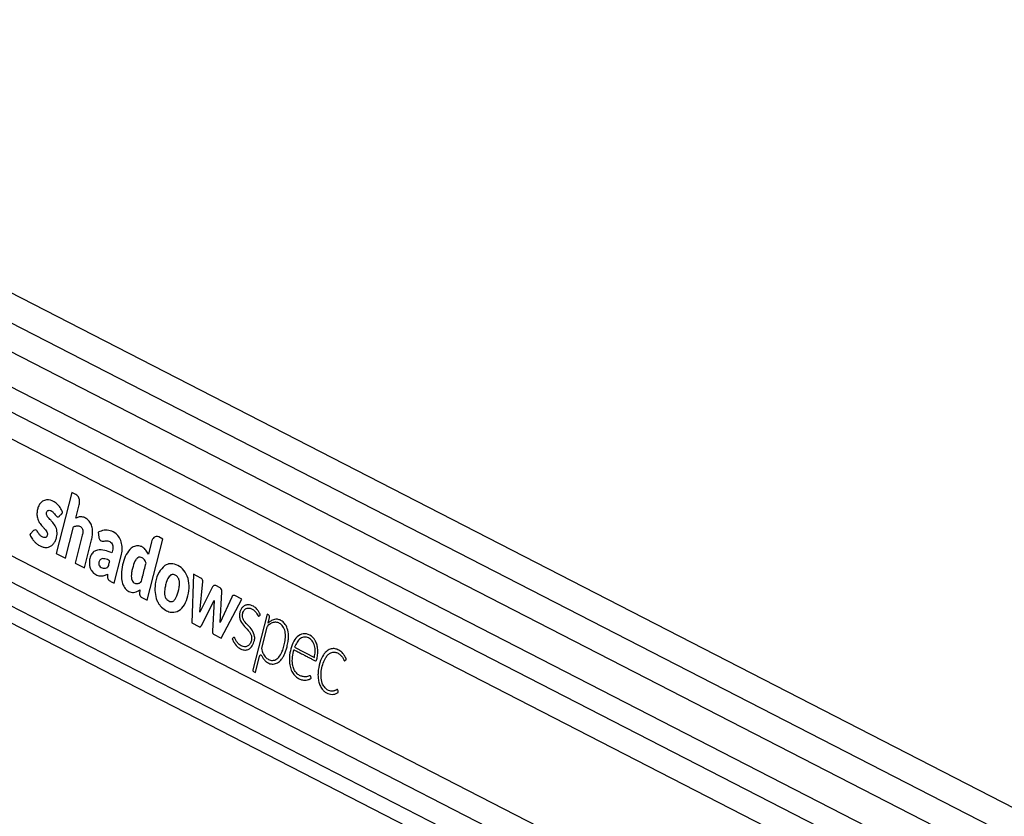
# Model space of a CAD drawing. Header units: millimetres. Extents: x 20 to 23339, y 40 to 19992.
# Tile 141 of 154: x 18456 to 18894, y 7551 to 7905. Entities that reach past the tile are written whole.
import ezdxf

# ---------------------------------------------------------------- set-up
doc = ezdxf.new("R2010")
doc.units = ezdxf.units.MM
doc.header["$LTSCALE"] = 2

msp = doc.modelspace()

# ---------------------------------------------------------------- linework, layer by layer
at = {"color": 7, "linetype": 'Continuous', "lineweight": 25}
for p, q in [((19416.95, 7287.66), (18215.96, 7904.86)), ((19392.54, 7274.09), (18201.91, 7885.97)), ((18186.87, 7773.2), (19231.97, 7236.12)), ((18446.94, 7721.39), (19178.34, 7345.51)), ((18479.46, 7694.73), (18472.5, 7667.62)), ((18481.22, 7693.83), (18479.46, 7694.73)), ((18481.18, 7683.28), (18482.72, 7689.27)), ((18476.62, 7665.51), (18480.19, 7679.41)), ((18440.27, 7672.86), (19166.4, 7299.7)), ((18484.05, 7675.7), (18480.87, 7663.32)), ((18484.99, 7661.21), (18488.17, 7673.59)), ((18491.12, 7677.05), (18491.39, 7674.84)), ((18512.8, 7646.91), (18519.77, 7674.02)), ((18514.8, 7672.81), (18513.38, 7667.29)), ((18519.77, 7674.02), (18518, 7674.92)), ((18472.5, 7667.62), (18476.62, 7665.51)), ((18498.23, 7654.4), (18501.36, 7666.57)), ((18480.87, 7663.32), (18484.99, 7661.21)), ((18533.39, 7658.39), (18532.66, 7636.7)), ((18536.69, 7656.69), (18533.39, 7658.39)), ((18509.56, 7651.37), (18509.49, 7649.72)), ((18536.27, 7641.57), (18537.57, 7655.09)), ((18541.94, 7652.7), (18536.27, 7641.57)), ((18545.29, 7652.29), (18543.32, 7653.3)), ((18510.25, 7648.22), (18512.8, 7646.91)), ((18536.98, 7635.59), (18542.6, 7646.64)), ((18542.6, 7646.64), (18541.87, 7633.08)), ((18545.23, 7636.92), (18546.07, 7650.56)), ((18550.42, 7648.24), (18545.23, 7636.92)), ((18545.71, 7630), (18554.9, 7647.33)), ((18554.9, 7647.33), (18551.83, 7648.91)), ((18566.21, 7640.65), (18559.85, 7615.92)), ((18566.81, 7640.34), (18566.21, 7640.65)), ((18566.57, 7636.65), (18567.21, 7639.13)), ((18532.66, 7636.7), (18535.85, 7635.07)), ((18566.09, 7634.79), (18563.7, 7625.48)), ((18566.56, 7636.64), (18566.57, 7636.65)), ((18542.36, 7631.72), (18545.71, 7630)), ((18578.39, 7625.92), (18587.15, 7621.42)), ((18560.93, 7614.69), (18562.8, 7621.96)), ((18560.12, 7615.11), (18560.93, 7614.69))]:
    msp.add_line(p, q, dxfattribs=at)
at = {"color": 8, "linetype": 'Continuous', "lineweight": 25}
for p, q in [((18204.11, 7897.75), (19404.61, 7280.8)), ((18206.66, 7867.99), (19378.01, 7266.02)), ((18207.13, 7856.64), (19194.06, 7349.45)), ((18198.35, 7785.45), (19176.79, 7282.62)), ((18192.47, 7777.89), (19286.93, 7215.44))]:
    msp.add_line(p, q, dxfattribs=at)
at = {"color": 7, "linetype": 'Continuous', "lineweight": 25, "flags": 128}
msp.add_lwpolyline([(18562.8, 7621.96), (18562.87, 7622.16), (18562.98, 7622.32), (18563.12, 7622.44), (18563.27, 7622.49), (18563.43, 7622.49), (18563.58, 7622.43), (18563.72, 7622.31), (18563.82, 7622.14)], dxfattribs=at)
at = {"color": 7, "linetype": 'Continuous', "lineweight": 25}
for centre, radius, start, end in [((18523.53, 7657.89), 5.16, 100.3282, 105.022), ((18542.91, 7652.36), 1.03, 66.6237, 160.4972), ((18544.28, 7650.8), 1.8, 352.5908, 55.9887), ((18527.38, 7651.03), 11.03, 198.5437, 202.3158), ((18551.42, 7647.94), 1.05, 67.2642, 163.5022), ((18566.18, 7639.46), 1.08, 342.0527, 54.4909), ((18569.88, 7633.39), 5.1, 53.8177, 61.4675), ((18567.52, 7634.46), 1.46, 133.4827, 167.0555), ((18560.54, 7615.7), 0.721, 162.0527, 234.4909)]:
    msp.add_arc(centre, radius, start, end, dxfattribs=at)
for points, knots in [([(20281.73, 7736.15), (20268.15, 7728.61), (20185.91, 7682.94), (20034.5, 7599.42), (19758.4, 7447.73), (19274.44, 7182.77), (18741.81, 6891.83), (18347.48, 6676.57), (18230.05, 6612.47)], [0, 0, 0, 0, 0.019985, 0.121052, 0.22212, 0.424256, 0.828547, 1, 1, 1, 1]), ([(18473.86, 7684.15), (18473.94, 7684.24), (18474.12, 7684.44), (18474.44, 7684.78), (18474.72, 7685.08), (18474.95, 7685.33), (18475.09, 7685.49), (18475.2, 7685.58), (18475.27, 7685.66), (18475.31, 7685.71), (18475.31, 7685.76), (18475.3, 7685.84), (18475.26, 7685.97), (18475.18, 7686.14), (18475.11, 7686.3), (18475.06, 7686.4), (18475.04, 7686.44), (18475.04, 7686.45), (18475.03, 7686.46), (18475.03, 7686.46), (18475.03, 7686.46), (18475.03, 7686.46), (18475.03, 7686.46), (18474.87, 7686.83), (18474.51, 7687.53), (18473.87, 7688.47), (18473.15, 7689.28), (18471.62, 7690.62), (18469.56, 7691.56), (18467.17, 7691.36), (18465.65, 7690.35), (18464.63, 7688.82), (18464.05, 7687.13), (18463.84, 7685.3), (18464.03, 7683.25), (18464.72, 7681.57), (18465.62, 7680.4), (18466.42, 7679.5), (18467.23, 7678.63), (18467.98, 7677.75), (18468.43, 7676.97), (18468.56, 7676.26), (18468.5, 7675.77), (18468.35, 7675.33), (18468.11, 7674.98), (18467.81, 7674.75), (18467.42, 7674.61), (18466.78, 7674.64), (18465.93, 7675.03), (18465.03, 7675.92), (18464.4, 7676.92), (18463.83, 7677.83), (18463.38, 7678), (18463.15, 7678.09)], [0, 0, 0, 0, 0.009933, 0.021428, 0.036586, 0.043256, 0.048496, 0.053293, 0.055328, 0.056685, 0.057709, 0.059012, 0.061578, 0.067091, 0.072433, 0.074295, 0.074963, 0.075223, 0.075331, 0.075377, 0.075396, 0.075405, 0.075409, 0.075412, 0.103996, 0.132573, 0.161198, 0.189781, 0.300288, 0.355354, 0.410313, 0.451904, 0.492398, 0.532427, 0.572388, 0.627017, 0.65651, 0.68584, 0.722817, 0.751197, 0.776739, 0.787339, 0.798404, 0.80906, 0.819367, 0.829737, 0.840332, 0.856561, 0.889067, 0.921966, 0.957477, 0.97857, 1, 1, 1, 1]), ([(18482.72, 7689.27), (18482.8, 7689.79), (18482.97, 7690.82), (18482.62, 7692.23), (18482.01, 7693.29), (18481.49, 7693.65), (18481.22, 7693.83)], [0, 0, 0, 0, 0.283705, 0.557917, 0.775026, 1, 1, 1, 1]), ([(18463.15, 7678.09), (18462.89, 7678.03), (18462.39, 7677.92), (18461.84, 7677.19), (18461.37, 7676.71), (18461.02, 7676.39), (18460.86, 7676.2), (18460.81, 7676.04), (18460.8, 7675.98), (18460.81, 7675.87), (18461, 7675.52), (18461.3, 7674.82), (18461.94, 7673.86), (18462.75, 7672.89), (18463.78, 7671.93), (18464.95, 7671.1), (18466.29, 7670.49), (18467.69, 7670.21), (18469.04, 7670.34), (18470.29, 7670.89), (18471.32, 7671.92), (18472.14, 7673.26), (18472.65, 7674.71), (18472.86, 7676.14), (18472.83, 7677.44), (18472.59, 7678.48), (18472.03, 7679.88), (18471.15, 7681.1), (18470.08, 7682.3), (18469.28, 7683.1), (18468.62, 7683.88), (18468.2, 7684.68), (18468.11, 7685.48), (18468.27, 7686.09), (18468.56, 7686.56), (18469.06, 7686.86), (18469.72, 7686.81), (18470.57, 7686.42), (18471.54, 7685.52), (18472.2, 7684.41), (18472.86, 7683.92), (18473.2, 7683.81), (18473.55, 7683.87), (18473.75, 7684.05), (18473.86, 7684.15)], [0, 0, 0, 0, 0.022693, 0.043769, 0.065125, 0.074105, 0.081704, 0.083311, 0.084608, 0.085809, 0.090371, 0.111465, 0.137648, 0.172538, 0.205482, 0.247029, 0.288953, 0.330457, 0.37138, 0.40852, 0.444978, 0.482039, 0.518824, 0.545977, 0.572992, 0.599285, 0.61411, 0.673633, 0.706936, 0.735471, 0.76055, 0.783467, 0.796125, 0.809873, 0.822722, 0.834848, 0.856612, 0.879671, 0.913137, 0.958833, 0.969242, 0.978982, 0.988773, 1, 1, 1, 1]), ([(18488.17, 7673.59), (18488.32, 7674.3), (18488.63, 7675.74), (18488.67, 7678.02), (18488.21, 7680.21), (18487.22, 7682.04), (18485.85, 7683.24), (18484.32, 7683.88), (18482.7, 7684), (18481.69, 7683.52), (18481.18, 7683.28)], [0, 0, 0, 0, 0.124448, 0.250146, 0.374778, 0.499816, 0.624786, 0.750232, 0.874855, 1, 1, 1, 1]), ([(18480.19, 7679.41), (18480.59, 7679.6), (18481.33, 7679.96), (18482.37, 7679.95), (18483.21, 7679.62), (18483.79, 7679.07), (18484.14, 7678.31), (18484.31, 7677.47), (18484.23, 7676.56), (18484.11, 7675.97), (18484.05, 7675.7)], [0, 0, 0, 0, 0.20075, 0.371353, 0.491267, 0.615204, 0.694596, 0.793687, 0.904539, 1, 1, 1, 1]), ([(18501.36, 7666.57), (18501.54, 7667.48), (18501.9, 7669.29), (18501.65, 7672.15), (18500.67, 7674.66), (18498.89, 7676.67), (18496.5, 7677.85), (18493.73, 7678.13), (18491.97, 7677.41), (18491.12, 7677.05)], [0, 0, 0, 0, 0.122899, 0.245993, 0.3688, 0.492261, 0.661688, 0.834247, 1, 1, 1, 1]), ([(18491.39, 7674.84), (18491.43, 7674.65), (18491.5, 7674.26), (18491.74, 7673.75), (18492.07, 7673.37), (18492.85, 7672.88), (18494.15, 7673.28), (18495.57, 7673.22), (18496.65, 7672.69), (18497.28, 7671.96), (18497.59, 7670.98), (18497.65, 7669.57), (18497.35, 7668.55), (18497.14, 7667.85)], [0, 0, 0, 0, 0.0436933, 0.0870346, 0.1308048, 0.1738715, 0.3477028, 0.520641, 0.6094307, 0.6979038, 0.7620469, 0.8374717, 1, 1, 1, 1]), ([(18518, 7674.92), (18517.64, 7675.04), (18516.91, 7675.27), (18515.92, 7674.77), (18515.18, 7673.93), (18514.92, 7673.18), (18514.8, 7672.81)], [0, 0, 0, 0, 0.2837048, 0.5579166, 0.7750255, 1, 1, 1, 1]), ([(18497.14, 7667.85), (18496.1, 7668.27), (18494.03, 7669.1), (18491.27, 7669.4), (18489.16, 7668.55), (18487.85, 7667.04), (18487.18, 7664.88), (18487.11, 7662.78), (18487.51, 7661.05), (18488.43, 7659.43), (18489.93, 7658.08), (18491.92, 7657.47), (18493.72, 7657.7), (18494.78, 7658.23), (18495.24, 7658.47)], [0, 0, 0, 0, 0.143245, 0.2863, 0.358562, 0.42973, 0.501653, 0.57333, 0.62118, 0.668883, 0.765222, 0.851094, 0.934425, 1, 1, 1, 1]), ([(18513.38, 7667.29), (18513.05, 7667.92), (18512.43, 7669.13), (18511.13, 7670.33), (18509.54, 7671.05), (18507.66, 7671.01), (18505.42, 7669.89), (18503.44, 7667.26), (18502.07, 7663.56), (18501.41, 7659.85), (18501.33, 7656.38), (18502.08, 7653.56), (18503.42, 7651.48), (18505.27, 7650.34), (18507.45, 7650.11), (18508.86, 7650.95), (18509.56, 7651.37)], [0, 0, 0, 0, 0.055174, 0.104924, 0.152121, 0.22113, 0.288785, 0.386404, 0.484076, 0.581734, 0.655206, 0.726559, 0.788721, 0.848695, 0.925084, 1, 1, 1, 1]), ([(18496.26, 7664.39), (18495.54, 7664.72), (18494.54, 7665.17), (18493.22, 7665.33), (18492.47, 7665.22), (18491.93, 7664.85), (18491.61, 7664.37), (18491.41, 7663.77), (18491.33, 7663.13), (18491.41, 7662.51), (18491.75, 7661.86), (18492.44, 7661.35), (18493.37, 7660.96), (18494.04, 7661.06), (18494.38, 7661.1)], [0, 0, 0, 0, 0.235346, 0.328382, 0.417623, 0.466597, 0.514368, 0.562572, 0.611927, 0.656748, 0.699407, 0.787981, 0.894127, 1, 1, 1, 1]), ([(18494.38, 7661.1), (18494.65, 7661.2), (18495.01, 7661.32), (18495.41, 7661.56), (18495.75, 7661.99), (18495.89, 7663.06), (18496.12, 7663.91), (18496.26, 7664.39)], [0, 0, 0, 0, 0.256542, 0.334859, 0.397753, 0.663702, 1, 1, 1, 1]), ([(18512.35, 7663.29), (18512.22, 7663.64), (18511.97, 7664.35), (18511.35, 7665.17), (18510.61, 7665.74), (18509.7, 7666.04), (18508.67, 7665.76), (18507.45, 7664.4), (18506.65, 7662.33), (18506.11, 7660.08), (18505.84, 7658.41), (18505.77, 7656.89), (18506.02, 7656.05), (18506.14, 7655.63)], [0, 0, 0, 0, 0.06701, 0.13381, 0.20062, 0.267957, 0.355127, 0.441557, 0.633595, 0.746498, 0.846357, 0.924443, 1, 1, 1, 1]), ([(18506.14, 7655.63), (18506.3, 7655.36), (18506.63, 7654.8), (18507.36, 7654.37), (18508.12, 7654.17), (18508.85, 7654.23), (18509.5, 7654.45), (18510.18, 7654.82), (18510.49, 7656.06), (18511.2, 7658.82), (18511.84, 7661.32), (18512.35, 7663.29)], [0, 0, 0, 0, 0.0697682, 0.1420933, 0.215677, 0.285558, 0.3440214, 0.4047267, 0.4769931, 0.5880132, 1, 1, 1, 1]), ([(18520.7, 7662.21), (18519.77, 7661.32), (18517.87, 7659.5), (18516.56, 7655.27), (18516.11, 7651.12), (18516.66, 7648.71), (18516.92, 7647.53)], [0, 0, 0, 0, 0.274692, 0.559989, 0.783639, 1, 1, 1, 1]), ([(18522.19, 7662.88), (18521.9, 7662.79), (18521.39, 7662.62), (18520.91, 7662.34), (18520.7, 7662.21)], [0, 0, 0, 0, 0.561208, 1, 1, 1, 1]), ([(18523.44, 7663.05), (18523.28, 7663.05), (18523, 7663.03), (18522.72, 7662.99), (18522.6, 7662.97)], [0, 0, 0, 0, 0.563954, 1, 1, 1, 1]), ([(18523.05, 7641.54), (18524.12, 7641.49), (18526.23, 7641.38), (18529.05, 7643.82), (18530.84, 7647.64), (18531.66, 7652.07), (18531.27, 7656.67), (18529.33, 7660.32), (18526.55, 7662.56), (18524.48, 7662.89), (18523.44, 7663.05)], [0, 0, 0, 0, 0.125115, 0.247908, 0.375235, 0.504206, 0.628862, 0.752358, 0.876174, 1, 1, 1, 1]), ([(18495.24, 7658.47), (18495.24, 7658.13), (18495.23, 7657.38), (18495.32, 7656.36), (18495.79, 7655.71), (18496.31, 7655.37), (18497.14, 7654.95), (18497.79, 7654.62), (18498.23, 7654.4)], [0, 0, 0, 0, 0.153808, 0.342505, 0.433346, 0.55862, 0.702766, 1, 1, 1, 1]), ([(18523.43, 7658.06), (18522.93, 7657.58), (18521.89, 7656.61), (18521.22, 7654.29), (18520.78, 7652.37), (18520.56, 7650.8), (18520.56, 7649.44), (18520.86, 7648.11), (18521.55, 7647.07), (18522.14, 7646.7), (18522.44, 7646.51)], [0, 0, 0, 0, 0.177898, 0.366935, 0.516404, 0.611742, 0.706498, 0.804316, 0.9008, 1, 1, 1, 1]), ([(18522.44, 7646.51), (18522.81, 7646.36), (18523.54, 7646.08), (18524.49, 7646.42), (18525.08, 7647.02), (18525.46, 7647.56), (18525.77, 7648.16), (18526.44, 7649.74), (18527.04, 7651.72), (18527.27, 7654.08), (18527.16, 7655.65), (18526.58, 7657.03), (18525.64, 7657.92), (18524.53, 7658.39), (18523.79, 7658.17), (18523.43, 7658.06)], [0, 0, 0, 0, 0.081409, 0.162225, 0.200498, 0.238876, 0.277459, 0.31571, 0.520186, 0.601428, 0.678877, 0.757677, 0.838992, 0.920897, 1, 1, 1, 1]), ([(18537.57, 7655.09), (18537.57, 7655.18), (18537.56, 7655.38), (18537.47, 7655.74), (18537.31, 7656.13), (18537.03, 7656.48), (18536.8, 7656.62), (18536.69, 7656.69)], [0, 0, 0, 0, 0.123461, 0.278128, 0.520216, 0.746513, 1, 1, 1, 1]), ([(18509.49, 7649.72), (18509.5, 7649.53), (18509.52, 7649.16), (18509.7, 7648.71), (18509.95, 7648.4), (18510.15, 7648.28), (18510.25, 7648.22)], [0, 0, 0, 0, 0.286382, 0.546973, 0.760274, 1, 1, 1, 1]), ([(18517.18, 7646.85), (18517.41, 7646.34), (18517.83, 7645.43), (18518.39, 7644.7), (18518.64, 7644.37)], [0, 0, 0, 0, 0.558522, 1, 1, 1, 1]), ([(18518.64, 7644.37), (18519.38, 7643.61), (18520.72, 7642.24), (18522.33, 7641.75), (18523.05, 7641.54)], [0, 0, 0, 0, 0.556174, 1, 1, 1, 1]), ([(18562.65, 7639.84), (18562.79, 7639.96), (18562.93, 7640.08), (18563.05, 7640.27), (18563.06, 7640.31), (18563.07, 7640.39), (18563.05, 7640.5), (18562.93, 7640.84), (18562.55, 7641.54), (18561.83, 7642.73), (18560.73, 7643.74), (18559.51, 7644.44), (18558.34, 7644.83), (18557.09, 7644.84), (18555.91, 7644.38), (18554.95, 7643.48), (18554.28, 7642.29), (18553.87, 7640.86), (18553.82, 7639.22), (18554.48, 7637.03), (18556.17, 7635), (18557.93, 7633.36), (18558.97, 7631.66), (18559.39, 7630.2), (18559.14, 7628.5), (18558.39, 7627.08), (18557.29, 7626.23), (18556.14, 7626.03), (18555.07, 7626.31), (18554.14, 7626.81), (18553.3, 7627.54), (18552.57, 7628.49), (18552.08, 7629.38), (18551.83, 7630.03), (18551.65, 7630.24), (18551.53, 7630.32), (18551.35, 7630.33), (18551.14, 7630.2), (18550.96, 7629.98), (18550.81, 7629.83), (18550.71, 7629.74), (18550.69, 7629.7), (18550.68, 7629.68), (18550.69, 7629.65), (18550.7, 7629.56), (18550.76, 7629.43), (18550.84, 7629.26), (18551.01, 7628.9), (18551.2, 7628.49), (18551.42, 7628.1), (18551.51, 7627.93), (18551.56, 7627.86), (18551.58, 7627.83), (18551.59, 7627.82), (18551.59, 7627.81), (18551.59, 7627.81), (18551.59, 7627.81), (18551.59, 7627.81), (18552.07, 7627.02), (18553.28, 7625.71), (18555.18, 7624.72), (18556.93, 7624.6), (18558.41, 7625.11), (18559.16, 7626.04), (18559.54, 7626.51)], [0, 0, 0, 0, 0.010829, 0.011529, 0.012127, 0.013052, 0.015073, 0.017739, 0.03148, 0.057486, 0.093676, 0.119104, 0.147618, 0.175792, 0.203903, 0.22976, 0.253437, 0.276873, 0.303126, 0.330944, 0.388857, 0.451479, 0.474782, 0.49689, 0.525617, 0.553831, 0.580929, 0.608802, 0.631841, 0.654374, 0.676717, 0.699111, 0.721796, 0.731279, 0.734326, 0.737351, 0.740659, 0.746266, 0.752174, 0.757108, 0.75935, 0.759634, 0.759895, 0.760324, 0.760893, 0.764226, 0.768058, 0.77064, 0.785242, 0.791669, 0.794497, 0.795742, 0.796289, 0.79653, 0.796637, 0.796683, 0.796704, 0.796713, 0.79672, 0.846935, 0.89888, 0.932729, 0.96579, 1, 1, 1, 1]), ([(18560.6, 7630.71), (18560.29, 7631.71), (18559.66, 7633.73), (18557.75, 7635.59), (18556.24, 7637.12), (18555.35, 7638.72), (18555.11, 7639.98), (18555.27, 7641.02), (18555.57, 7641.81), (18556.01, 7642.47), (18556.76, 7643.14), (18557.92, 7643.45), (18559.21, 7643.09), (18560.18, 7642.5), (18560.97, 7641.75), (18561.6, 7640.93), (18561.94, 7640.05), (18562.26, 7639.75), (18562.37, 7639.7), (18562.48, 7639.71), (18562.57, 7639.76), (18562.62, 7639.81), (18562.65, 7639.84)], [0, 0, 0, 0, 0.1247778, 0.249542, 0.369694, 0.4283998, 0.4812243, 0.5148711, 0.5488945, 0.5835374, 0.6186086, 0.693311, 0.7685116, 0.8304093, 0.8661123, 0.9229338, 0.9699733, 0.9777319, 0.9847781, 0.9893972, 0.994335, 1, 1, 1, 1]), ([(18569.42, 7638.28), (18568.85, 7638.09), (18567.84, 7637.75), (18566.95, 7636.98), (18566.56, 7636.64)], [0, 0, 0, 0, 0.556875, 1, 1, 1, 1]), ([(18572.31, 7637.87), (18571.78, 7638.08), (18570.83, 7638.47), (18569.85, 7638.34), (18569.42, 7638.28)], [0, 0, 0, 0, 0.558316, 1, 1, 1, 1]), ([(18535.85, 7635.07), (18535.97, 7635.02), (18536.2, 7634.93), (18536.53, 7635.02), (18536.79, 7635.26), (18536.91, 7635.48), (18536.98, 7635.59)], [0, 0, 0, 0, 0.286326, 0.544838, 0.757768, 1, 1, 1, 1]), ([(18563.7, 7625.48), (18563.79, 7625.05), (18564, 7624), (18564.7, 7622.33), (18565.96, 7620.84), (18567.67, 7620.03), (18569.59, 7620.03), (18571.43, 7621.34), (18572.69, 7623.44), (18573.49, 7625.81), (18574.04, 7628.24), (18574.39, 7630.87), (18574.12, 7633.64), (18572.9, 7635.69), (18571.33, 7636.87), (18569.64, 7637.16), (18567.98, 7636.67), (18567, 7635.91), (18566.51, 7635.53)], [0, 0, 0, 0, 0.034104, 0.084078, 0.146622, 0.208749, 0.277105, 0.349676, 0.425583, 0.484375, 0.550847, 0.62164, 0.68929, 0.757517, 0.818996, 0.879305, 0.939515, 1, 1, 1, 1]), ([(18575.38, 7633.58), (18575.04, 7634.48), (18574.44, 7636.09), (18573.36, 7637.07), (18572.88, 7637.51)], [0, 0, 0, 0, 0.5567579, 1, 1, 1, 1]), ([(18574.86, 7625.59), (18575.04, 7626.35), (18575.39, 7627.82), (18575.77, 7630.52), (18575.53, 7632.42), (18575.38, 7633.58)], [0, 0, 0, 0, 0.296442, 0.572275, 1, 1, 1, 1]), ([(18541.87, 7633.08), (18541.86, 7632.91), (18541.85, 7632.6), (18541.94, 7632.19), (18542.12, 7631.88), (18542.28, 7631.78), (18542.36, 7631.72)], [0, 0, 0, 0, 0.3000962, 0.5583466, 0.7630865, 1, 1, 1, 1]), ([(18559.54, 7626.51), (18559.91, 7627.27), (18560.42, 7628.29), (18560.65, 7629.8), (18560.62, 7630.41), (18560.6, 7630.71)], [0, 0, 0, 0, 0.599205, 0.809031, 1, 1, 1, 1]), ([(18578.03, 7624.81), (18578.06, 7624.79), (18578.1, 7624.77), (18578.15, 7624.75), (18578.17, 7624.74), (18578.18, 7624.73), (18578.19, 7624.73), (18578.19, 7624.73), (18578.19, 7624.73), (18578.19, 7624.73), (18578.19, 7624.73), (18578.19, 7624.73), (18578.73, 7624.45), (18579.82, 7623.89), (18581.46, 7623.05), (18583.09, 7622.21), (18584.51, 7621.47), (18585.81, 7620.83), (18586.74, 7620.25), (18587.42, 7619.95), (18587.74, 7619.83), (18587.89, 7619.87), (18588.04, 7620), (18588.18, 7620.29), (18588.31, 7620.75), (18588.43, 7621.53), (18588.6, 7622.5), (18588.69, 7623.71), (18588.66, 7625.16), (18588.43, 7626.57), (18588.05, 7627.77), (18587.64, 7628.71), (18586.93, 7629.82), (18585.44, 7631.3), (18582.98, 7632.23), (18580.05, 7631.38), (18577.89, 7628.7), (18576.6, 7625.29), (18576.01, 7621.89), (18576.03, 7618.81), (18576.59, 7616.26), (18577.66, 7614.02), (18578.73, 7613.06), (18579.28, 7612.57)], [0, 0, 0, 0, 0.002274, 0.003275, 0.003716, 0.003909, 0.003995, 0.004032, 0.004049, 0.004056, 0.004059, 0.004061, 0.004062, 0.046487, 0.088913, 0.131338, 0.173764, 0.199656, 0.232, 0.247975, 0.252209, 0.255508, 0.258705, 0.265314, 0.272848, 0.28454, 0.306465, 0.324317, 0.347624, 0.381446, 0.398309, 0.415265, 0.438718, 0.474805, 0.547218, 0.618869, 0.684204, 0.750636, 0.816426, 0.863262, 0.908332, 0.953113, 1, 1, 1, 1]), ([(18587.15, 7621.42), (18587.32, 7622.27), (18587.66, 7623.96), (18587.4, 7626.67), (18586.26, 7628.91), (18584.56, 7630.17), (18582.72, 7630.6), (18580.87, 7629.98), (18579.36, 7628.27), (18578.72, 7626.71), (18578.39, 7625.92)], [0, 0, 0, 0, 0.124213, 0.247775, 0.374538, 0.501893, 0.623019, 0.743733, 0.871569, 1, 1, 1, 1]), ([(18573.58, 7622.16), (18573.85, 7622.77), (18574.35, 7623.86), (18574.7, 7625.06), (18574.86, 7625.59)], [0, 0, 0, 0, 0.553981, 1, 1, 1, 1]), ([(18579.28, 7612.57), (18579.75, 7612.27), (18580.7, 7611.67), (18582.16, 7611.32), (18583.46, 7611.27), (18584.37, 7611.44), (18584.97, 7611.66), (18585.3, 7611.85), (18585.54, 7611.98), (18585.66, 7612.07), (18585.71, 7612.13), (18585.73, 7612.16), (18585.73, 7612.2), (18585.72, 7612.26), (18585.64, 7612.44), (18585.62, 7612.68), (18585.54, 7612.94), (18585.45, 7613.15), (18585.23, 7613.27), (18584.92, 7613.26), (18584.38, 7613.06), (18583.7, 7612.81), (18582.92, 7612.77), (18582.01, 7612.84), (18580.84, 7613.19), (18579.7, 7613.92), (18578.71, 7614.95), (18577.89, 7616.31), (18577.28, 7618.63), (18577.32, 7621.64), (18577.79, 7623.75), (18578.03, 7624.81)], [0, 0, 0, 0, 0.070766, 0.141748, 0.201106, 0.248035, 0.266451, 0.284809, 0.29667, 0.302127, 0.303721, 0.304907, 0.30596, 0.307193, 0.311035, 0.326616, 0.330017, 0.338587, 0.348792, 0.360366, 0.380977, 0.424679, 0.455917, 0.48711, 0.54945, 0.617591, 0.657564, 0.71666, 0.786611, 0.892608, 1, 1, 1, 1]), ([(18600.83, 7620.01), (18600.95, 7620.13), (18601.09, 7620.27), (18601.25, 7620.39), (18601.28, 7620.42), (18601.29, 7620.44), (18601.29, 7620.47), (18601.29, 7620.51), (18601.27, 7620.63), (18601.19, 7621.02), (18600.93, 7621.43), (18600.68, 7621.91), (18600.42, 7622.35), (18599.86, 7623.17), (18599.05, 7623.98), (18598.04, 7624.63), (18596.95, 7625.14), (18595.78, 7625.37), (18594.59, 7625.22), (18593.65, 7624.88), (18592.77, 7624.33), (18591.95, 7623.56), (18590.72, 7621.95), (18589.44, 7619.02), (18588.75, 7615.46), (18588.74, 7612.52), (18589.06, 7610.41), (18589.75, 7608.46), (18590.76, 7606.98), (18591.92, 7605.97), (18593.09, 7605.31), (18594.34, 7604.96), (18595.61, 7604.93), (18596.67, 7605.21), (18597.34, 7605.58), (18597.63, 7605.8), (18597.72, 7605.87), (18597.75, 7605.9), (18597.77, 7605.95), (18597.77, 7606.01), (18597.77, 7606.06), (18597.77, 7606.09)], [0, 0, 0, 0, 0.01379, 0.016297, 0.01685, 0.017284, 0.017774, 0.01844, 0.020066, 0.026122, 0.044804, 0.055348, 0.065634, 0.082788, 0.12973, 0.157629, 0.185603, 0.236815, 0.266767, 0.2965, 0.326342, 0.356622, 0.387691, 0.481767, 0.579472, 0.627418, 0.67422, 0.720724, 0.769122, 0.807565, 0.846917, 0.886543, 0.925795, 0.964278, 0.986058, 0.993389, 0.994812, 0.995817, 0.996803, 0.99808, 1, 1, 1, 1]), ([(18563.82, 7622.14), (18564.02, 7621.74), (18564.35, 7621.06), (18565.03, 7620.1), (18566.16, 7619.1), (18567.83, 7618.3), (18569.87, 7618.45), (18571.05, 7619.21), (18571.63, 7619.58)], [0, 0, 0, 0, 0.116144, 0.197588, 0.324338, 0.564652, 0.784003, 1, 1, 1, 1]), ([(18571.63, 7619.58), (18572.04, 7619.99), (18572.78, 7620.73), (18573.33, 7621.73), (18573.58, 7622.16)], [0, 0, 0, 0, 0.561458, 1, 1, 1, 1]), ([(18597.77, 7606.09), (18597.76, 7606.2), (18597.73, 7606.44), (18597.64, 7606.72), (18597.54, 7606.92), (18597.45, 7607.03), (18597.35, 7607.08), (18596.98, 7607.07), (18596.6, 7606.72), (18596.02, 7606.55), (18595.55, 7606.44), (18595.13, 7606.42), (18594.64, 7606.43), (18593.91, 7606.54), (18592.76, 7607.05), (18591.53, 7608.17), (18590.41, 7610.16), (18589.98, 7612.96), (18590.26, 7616.03), (18591.03, 7618.89), (18592.03, 7621.18), (18593.23, 7622.7), (18594.32, 7623.47), (18595.35, 7623.76), (18596.09, 7623.75), (18596.99, 7623.56), (18597.98, 7623.13), (18598.94, 7622.3), (18599.55, 7621.51), (18599.93, 7620.92), (18600.14, 7620.45), (18600.3, 7620.14), (18600.42, 7619.99), (18600.56, 7619.92), (18600.69, 7619.93), (18600.78, 7619.98), (18600.83, 7620.01)], [0, 0, 0, 0, 0.008613, 0.01893, 0.023711, 0.027809, 0.031616, 0.035597, 0.067636, 0.079047, 0.101583, 0.119142, 0.125704, 0.15608, 0.199933, 0.257837, 0.315431, 0.393714, 0.47405, 0.554581, 0.631568, 0.681625, 0.730929, 0.764448, 0.795819, 0.812805, 0.864674, 0.909246, 0.935705, 0.955571, 0.971604, 0.978837, 0.985383, 0.98962, 0.99428, 1, 1, 1, 1])]:
    msp.add_open_spline(points, degree=3, knots=knots, dxfattribs=at)

doc.saveas('drawing.dxf')
